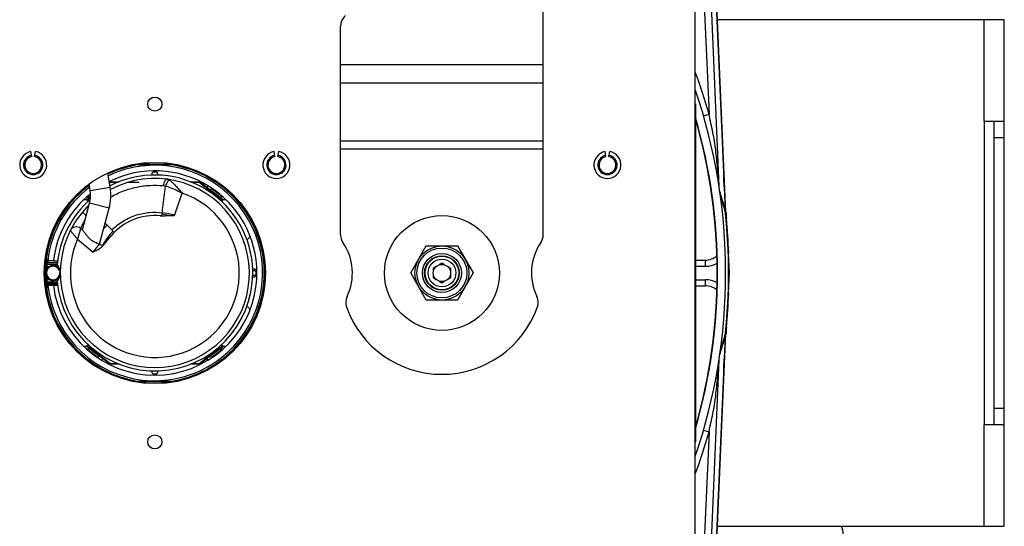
# Model space of a CAD drawing. Extents: x -1704 to 1181, y 8 to 1714.
# Tile 4 of 84: x -1492 to -1201, y 784 to 934. Entities that reach past the tile are written whole.
import ezdxf

# ---------------------------------------------------------------- set-up
doc = ezdxf.new("R2010")
doc.units = 0
doc.header["$LTSCALE"] = 65.395
doc.layers.get('0').update_dxf_attribs({"linetype": 'CONTINUOUS'})

msp = doc.modelspace()

# ---------------------------------------------------------------- linework, layer by layer
at = {"color": 7, "linetype": 'CONTINUOUS'}
for p, q in [((-1292.05, 682.76), (-1292.05, 1034.76)), ((-1337.05, 870.06), (-1337.05, 976.76)), ((-1200.55, 933.76), (-1285.44, 933.76)), ((-1200.55, 783.76), (-1200.55, 933.76)), ((-1397.05, 870.06), (-1397.05, 931.89)), ((-1292.05, 908.76), (-1291.85, 908.76)), ((-1291.85, 808.76), (-1291.85, 908.76)), ((-1206.55, 903.76), (-1200.55, 903.76)), ((-1206.55, 903.76), (-1206.55, 813.76)), ((-1203.55, 813.76), (-1203.55, 903.76)), ((-1488.49, 893.22), (-1488.75, 894.7)), ((-1487.62, 893.22), (-1487.36, 894.7)), ((-1416.49, 893.22), (-1416.75, 894.7)), ((-1415.62, 893.22), (-1415.36, 894.7)), ((-1318.49, 893.22), (-1318.75, 894.7)), ((-1317.62, 893.22), (-1317.36, 894.7)), ((-1376.29, 858.76), (-1371.67, 866.76)), ((-1371.67, 866.76), (-1362.43, 866.76)), ((-1362.43, 866.76), (-1357.81, 858.76)), ((-1368.74, 860.67), (-1369.55, 860.2)), ((-1369.55, 859.26), (-1369.55, 860.2)), ((-1367.05, 861.65), (-1367.87, 861.18)), ((-1366.24, 861.18), (-1367.05, 861.65)), ((-1364.55, 860.2), (-1365.37, 860.67)), ((-1364.55, 860.2), (-1364.55, 859.26)), ((-1291.85, 862.58), (-1289.05, 862.58)), ((-1291.85, 860.76), (-1289.05, 860.76)), ((-1371.67, 850.76), (-1376.29, 858.76)), ((-1369.55, 857.32), (-1369.55, 858.26)), ((-1369.55, 857.32), (-1368.74, 856.85)), ((-1365.37, 856.85), (-1364.55, 857.32)), ((-1364.55, 858.26), (-1364.55, 857.32)), ((-1357.81, 858.76), (-1362.43, 850.76)), ((-1367.87, 856.34), (-1367.05, 855.87)), ((-1367.05, 855.87), (-1366.24, 856.34)), ((-1291.85, 856.76), (-1289.05, 856.76)), ((-1291.85, 854.94), (-1289.05, 854.94)), ((-1362.43, 850.76), (-1371.67, 850.76)), ((-1200.55, 813.76), (-1206.55, 813.76)), ((-1291.85, 808.76), (-1292.05, 808.76)), ((-1285.44, 783.76), (-1200.55, 783.76))]:
    msp.add_line(p, q, dxfattribs=at)
at = {"color": 9, "linetype": 'CONTINUOUS'}
for p, q in [((-1289.74, 946.73), (-1287.95, 905.8)), ((-1287.75, 946.82), (-1285.02, 884.47)), ((-1206.55, 903.76), (-1206.55, 933.76)), ((-1397.05, 920.49), (-1337.05, 920.49)), ((-1337.05, 914.99), (-1397.05, 914.99)), ((-1291.85, 906.76), (-1292.05, 906.76)), ((-1289.6, 905.33), (-1287.95, 905.8)), ((-1397.05, 897.92), (-1337.05, 897.92)), ((-1200.55, 898.76), (-1203.55, 898.76)), ((-1337.05, 895.42), (-1397.05, 895.42)), ((-1471.16, 883.2), (-1465.23, 884.14)), ((-1465.17, 885.56), (-1465.43, 885.37)), ((-1449.84, 876.61), (-1448.87, 884.5)), ((-1432.18, 880.47), (-1438.93, 885.56)), ((-1471.07, 881.11), (-1471.92, 880.47)), ((-1471.92, 880.47), (-1471.66, 880.13)), ((-1446.2, 875.78), (-1443.93, 882.4)), ((-1432.45, 880.13), (-1432.18, 880.47)), ((-1471.63, 878.41), (-1471.82, 878.59)), ((-1465.56, 877.91), (-1471.35, 879.46)), ((-1473.5, 876.76), (-1472.34, 875.78)), ((-1282.94, 876.08), (-1282.98, 876.81)), ((-1466.17, 872.93), (-1467.16, 871.94)), ((-1474.94, 868.82), (-1470.34, 864.97)), ((-1470.34, 864.97), (-1468.41, 867.26)), ((-1282.3, 864.69), (-1282.16, 864.69)), ((-1289.05, 860.76), (-1289.05, 862.58)), ((-1289.05, 854.94), (-1289.05, 856.76)), ((-1282.16, 852.83), (-1282.3, 852.83)), ((-1282.98, 840.7), (-1282.94, 841.44)), ((-1471.66, 837.39), (-1471.92, 837.04)), ((-1471.92, 837.04), (-1465.17, 831.96)), ((-1438.93, 831.96), (-1432.18, 837.04)), ((-1432.18, 837.04), (-1432.45, 837.39)), ((-1285.02, 833.05), (-1287.75, 770.7)), ((-1203.55, 818.76), (-1200.55, 818.76)), ((-1206.55, 783.76), (-1206.55, 813.76)), ((-1292.05, 810.76), (-1291.85, 810.76)), ((-1287.95, 811.71), (-1289.74, 770.79)), ((-1289.6, 812.19), (-1287.95, 811.71))]:
    msp.add_line(p, q, dxfattribs=at)
at = {"color": 2, "linetype": 'CONTINUOUS'}
for p, q in [((-1286.22, 946.88), (-1283.18, 877.27)), ((-1282.95, 876.73), (-1286.01, 946.89)), ((-1452.8, 887.74), (-1452.8, 888.26)), ((-1452.3, 888.76), (-1451.8, 888.76)), ((-1451.3, 888.26), (-1451.3, 887.74)), ((-1465.24, 885.76), (-1462.63, 885.76)), ((-1463.12, 885.56), (-1465.17, 885.56)), ((-1456.75, 885.56), (-1460.15, 885.56)), ((-1441.47, 885.76), (-1438.86, 885.76)), ((-1438.93, 885.56), (-1440.99, 885.56)), ((-1436.34, 884.6), (-1436.69, 884.12)), ((-1435.62, 883.32), (-1435.2, 883.88)), ((-1435.62, 883.32), (-1435.38, 883.13)), ((-1431.94, 881.29), (-1435.26, 883.8)), ((-1435.25, 883.81), (-1431.93, 881.31)), ((-1471.3, 881.19), (-1472.35, 881.19)), ((-1471.81, 879.99), (-1472.2, 880.51)), ((-1472.19, 881.33), (-1472.18, 881.31)), ((-1472.18, 881.31), (-1471.05, 882.15)), ((-1471.05, 882.13), (-1472.16, 881.29)), ((-1472.16, 881.29), (-1472.09, 881.19)), ((-1471.06, 881.38), (-1471.3, 881.19)), ((-1433.22, 881.51), (-1432.76, 881.16)), ((-1431.76, 881.19), (-1432.8, 881.19)), ((-1431.9, 880.51), (-1432.3, 879.99)), ((-1432.02, 881.19), (-1431.94, 881.29)), ((-1431.93, 881.31), (-1431.91, 881.33)), ((-1474, 871.96), (-1473.42, 871.47)), ((-1464.05, 870.8), (-1466.74, 873.5)), ((-1468.47, 867.31), (-1468.41, 867.26)), ((-1281.95, 858.76), (-1282.16, 864.69)), ((-1484.35, 861.91), (-1484.35, 859.23)), ((-1484.25, 861.72), (-1484.25, 859.57)), ((-1480.9, 861.72), (-1484.25, 861.72)), ((-1484.05, 862.37), (-1484.05, 859.96)), ((-1484.05, 861.9), (-1480.88, 861.9)), ((-1480.92, 861.25), (-1484.05, 861.25)), ((-1484.05, 860.66), (-1483.36, 860.66)), ((-1482.08, 862.4), (-1483.74, 862.4)), ((-1483.21, 860.66), (-1482.77, 860.66)), ((-1481.53, 860.66), (-1481.09, 860.66)), ((-1480.95, 860.66), (-1480.53, 860.66)), ((-1484.33, 858.76), (-1484.4, 858.76)), ((-1484.35, 858.76), (-1484.35, 855.61)), ((-1484.25, 859.33), (-1484.25, 855.8)), ((-1484.05, 859.82), (-1484.05, 859.76)), ((-1484.05, 857.76), (-1483.94, 857.87)), ((-1484.05, 857.76), (-1484.05, 856.86)), ((-1422.55, 859.86), (-1423.07, 859.86)), ((-1422.55, 858.01), (-1423.07, 858.01)), ((-1423.07, 857.66), (-1422.55, 857.66)), ((-1423.06, 859.51), (-1422.55, 859.51)), ((-1422.05, 858.16), (-1422.05, 859.36)), ((-1282.16, 852.83), (-1281.95, 858.76)), ((-1484.25, 855.8), (-1480.9, 855.8)), ((-1484.05, 856.86), (-1482.77, 856.86)), ((-1484.05, 856.02), (-1484.05, 855.51)), ((-1480.92, 856.02), (-1484.05, 856.02)), ((-1480.88, 855.62), (-1484.05, 855.62)), ((-1484.05, 855.51), (-1480.87, 855.51)), ((-1482.11, 855.39), (-1482.08, 855.12)), ((-1480.85, 855.39), (-1482.11, 855.39)), ((-1481.53, 856.86), (-1480.53, 856.86)), ((-1283.18, 840.25), (-1286.22, 770.64)), ((-1286.01, 770.63), (-1282.95, 840.79)), ((-1472.2, 837), (-1471.8, 837.53)), ((-1432.3, 837.53), (-1431.9, 837)), ((-1472.35, 836.33), (-1471.3, 836.33)), ((-1472.18, 836.21), (-1472.19, 836.19)), ((-1468.85, 833.71), (-1472.18, 836.21)), ((-1472.09, 836.33), (-1472.16, 836.22)), ((-1472.16, 836.22), (-1468.84, 833.72)), ((-1470.88, 836.01), (-1471.35, 836.36)), ((-1468.48, 834.2), (-1468.91, 833.64)), ((-1468.73, 834.39), (-1468.48, 834.2)), ((-1435.38, 834.39), (-1435.67, 834.16)), ((-1435.2, 833.64), (-1435.62, 834.2)), ((-1435.26, 833.72), (-1431.94, 836.22)), ((-1431.93, 836.21), (-1435.25, 833.71)), ((-1433.22, 836.01), (-1432.8, 836.33)), ((-1432.8, 836.33), (-1431.76, 836.33)), ((-1431.94, 836.22), (-1432.02, 836.33)), ((-1431.91, 836.19), (-1431.93, 836.21)), ((-1467.77, 832.92), (-1467.41, 833.39)), ((-1462.63, 831.76), (-1465.24, 831.76)), ((-1465.17, 831.96), (-1463.12, 831.96)), ((-1438.86, 831.76), (-1441.48, 831.76)), ((-1440.98, 831.96), (-1438.93, 831.96)), ((-1436.69, 833.39), (-1436.34, 832.92)), ((-1452.8, 829.26), (-1452.8, 829.77)), ((-1451.8, 828.76), (-1452.3, 828.76)), ((-1451.3, 829.77), (-1451.3, 829.26))]:
    msp.add_line(p, q, dxfattribs=at)
at = {"color": 6, "linetype": 'CONTINUOUS'}
for p, q in [((-1446.98, 890.76), (-1457.13, 890.76)), ((-1465.23, 884.14), (-1465.91, 888.42)), ((-1471.16, 883.2), (-1471.46, 885.13)), ((-1465.46, 885.59), (-1465.24, 885.76)), ((-1435.62, 883.32), (-1438.86, 885.76)), ((-1473.06, 880.51), (-1472.2, 880.51)), ((-1471.3, 881.19), (-1472.2, 880.51)), ((-1471.92, 880.47), (-1472.2, 880.51)), ((-1433.22, 881.51), (-1435.38, 883.13)), ((-1432.76, 881.16), (-1431.9, 880.51)), ((-1432.18, 880.47), (-1431.9, 880.51)), ((-1431.9, 880.51), (-1431.04, 880.51)), ((-1473.48, 871.52), (-1471.35, 879.46)), ((-1468.41, 867.26), (-1465.56, 877.91)), ((-1467.87, 866.35), (-1465.08, 869.69)), ((-1484.05, 862.37), (-1484.05, 863.83)), ((-1484.05, 862.1), (-1483.6, 862.3)), ((-1483.6, 862.3), (-1483.38, 862.4)), ((-1482.08, 862.4), (-1480.82, 862.4)), ((-1281.95, 858.76), (-1282.19, 858.76)), ((-1484.05, 856.86), (-1484.05, 856.02)), ((-1484.05, 855.51), (-1484.05, 853.68)), ((-1483.74, 855.12), (-1480.82, 855.12)), ((-1472.2, 837), (-1473.07, 837)), ((-1471.92, 837.04), (-1472.2, 837)), ((-1471.35, 836.36), (-1472.2, 837)), ((-1432.8, 836.33), (-1431.9, 837)), ((-1432.18, 837.04), (-1431.9, 837)), ((-1431.04, 837), (-1431.9, 837)), ((-1470.88, 836.01), (-1468.73, 834.39)), ((-1465.24, 831.76), (-1468.48, 834.2)), ((-1435.67, 834.16), (-1438.86, 831.76)), ((-1435.38, 834.39), (-1433.22, 836.01)), ((-1457.13, 826.76), (-1446.98, 826.76))]:
    msp.add_line(p, q, dxfattribs=at)
for points in [[(-1472.19, 880.51), (-1472.2, 880.51), (-1472.2, 880.51), (-1472.2, 880.51)], [(-1431.91, 880.51), (-1431.91, 880.51), (-1431.9, 880.51), (-1431.9, 880.51)], [(-1472.19, 837.01), (-1472.2, 837.01), (-1472.2, 837), (-1472.2, 837)], [(-1431.91, 837.01), (-1431.91, 837.01), (-1431.9, 837), (-1431.9, 837)]]:
    msp.add_lwpolyline(points, dxfattribs=at)
at = {"color": 7, "linetype": 'CONTINUOUS'}
for centre, radius in [((-1452.05, 908.76), 2.1), ((-1452.05, 858.76), 32.75), ((-1367.05, 858.76), 17), ((-1367.05, 858.76), 8), ((-1367.05, 858.76), 5.13), ((-1367.05, 858.76), 5), ((-1367.05, 858.76), 4.1), ((-1367.05, 858.76), 2.55), ((-1452.05, 808.76), 2.1)]:
    msp.add_circle(centre, radius, dxfattribs=at)
at = {"color": 9, "linetype": 'CONTINUOUS'}
for radius in [7.39, 5.78]:
    msp.add_circle((-1367.05, 858.76), radius, dxfattribs=at)
at = {"color": 7, "linetype": 'CONTINUOUS'}
for centre, radius, start, end in [((-1393.05, 931.89), 4, 130, 180), ((-1452.05, 858.76), 169, 341.2355, 18.7645), ((-1452.05, 858.76), 166.6, 344.0698, 15.9301), ((-1452.05, 858.76), 166.5, 344.1978, 15.8022), ((-1488.05, 890.76), 4, 100, 80), ((-1488.05, 890.76), 2.85, 100, 80), ((-1488.05, 890.76), 2.5, 100, 80), ((-1416.05, 890.76), 4, 100, 80), ((-1416.05, 890.76), 2.85, 100, 80), ((-1416.05, 890.76), 2.5, 100, 80), ((-1318.05, 890.76), 4, 100, 80), ((-1318.05, 890.76), 2.85, 100, 80), ((-1318.05, 890.76), 2.5, 100, 80), ((-1452.05, 858.76), 32.5, 126.5834, 115.1663), ((-1393.05, 870.06), 4, 180, 214.4115), ((-1341.05, 870.06), 4, 325.5885, 360), ((-1409.55, 858.76), 16, 334.1774, 34.4115), ((-1324.55, 858.76), 16, 145.5885, 205.8226), ((-1289.05, 867.86), 5.28, 270, 310.4108), ((-1289.05, 867.86), 7.1, 270, 299.2998), ((-1289.05, 849.66), 7.1, 60.7002, 90), ((-1289.05, 849.66), 5.28, 49.5892, 90), ((-1391.55, 850.05), 4, 154.1774, 199.5766), ((-1342.56, 850.05), 4, 340.4234, 25.8226), ((-1367.05, 858.76), 30, 199.5766, 340.4234)]:
    msp.add_arc(centre, radius, start, end, dxfattribs=at)
at = {"color": 9, "linetype": 'CONTINUOUS'}
for centre, radius, start, end in [((-1452.05, 858.76), 170.71, 15.9968, 20.3992), ((-1452.05, 858.76), 31.9, 186.5551, 115.4744), ((-2227.02, 824.66), 945.48, 3.16203, 3.81079), ((-1452.05, 858.76), 31.9, 127.1472, 173.4449), ((-1452.05, 858.76), 25, 156.2602, 71.0395), ((-1343.9, 863.17), 62.33, 13.0716, 18.614), ((-1338.6, 863.35), 57.03, 14.1059, 18.9477), ((-1338, 863.51), 56.41, 13.4217, 14.0892), ((-1452.05, 858.76), 28, 149.1589, 153.3424), ((-1475.29, 870.42), 2, 50, 153.3424), ((-1343.9, 854.34), 62.33, 341.3868, 346.9284), ((-1338.56, 854.16), 56.99, 341.0508, 345.8956), ((-2233.65, 893.26), 952.12, 356.19144, 356.83558), ((-1338.29, 854.07), 56.7, 345.9126, 346.5767), ((-1452.05, 858.76), 170.71, 339.6007, 344.0032), ((-1254.26, 781.39), 6, 338.7026, 23.2425)]:
    msp.add_arc(centre, radius, start, end, dxfattribs=at)
at = {"color": 6, "linetype": 'CONTINUOUS'}
for centre, radius, start, end in [((-1452.05, 858.76), 32.4, 99.0125, 115.2132), ((-1452.05, 858.76), 32.4, 48.7121, 80.9875), ((-1452.05, 858.76), 28, 153.3424, 117.8849), ((-1452.05, 858.76), 32.4, 126.6727, 127), ((-1480.05, 881.79), 15, 345, 9), ((-1452.05, 858.76), 32.4, 131.0741, 170.9876), ((-1480.05, 881.79), 9, 345, 9), ((-1452.05, 858.76), 32.4, 312.8482, 48.4779), ((-1452.05, 858.76), 28, 134.0084, 149.1589), ((-1452.05, 858.76), 170, 5.4578, 6.8159), ((-1452.05, 858.76), 17, 84.5099, 140), ((-1482.15, 858.76), 2.25, 31.0167, 33.209), ((-1452.05, 858.76), 32.4, 189.0124, 227.1518), ((-1452.05, 858.76), 170, 354.5422, 358), ((-1452.05, 858.76), 170, 353.1856, 354.5422), ((-1452.05, 858.76), 32.4, 229.0309, 230.955), ((-1452.05, 858.76), 32.4, 309.5052, 311.2879), ((-1452.05, 858.76), 32.4, 231.0148, 260.9875), ((-1452.05, 858.76), 32.4, 279.0125, 309.2728)]:
    msp.add_arc(centre, radius, start, end, dxfattribs=at)
at = {"color": 2, "linetype": 'CONTINUOUS'}
for centre, radius, start, end in [((-1452.05, 858.76), 30.25, 0, 116.4015), ((-1452.05, 858.76), 29, 4.9778, 117.1777), ((-1452.05, 858.76), 32.4, 127, 131.0741), ((-1452.05, 858.76), 30.25, 128.9308, 173.0856), ((-1452.05, 858.76), 29, 131.1334, 175.0222), ((-1452.05, 858.76), 32.4, 48.4779, 48.7121), ((-1452.05, 858.76), 17.5, 76.6863, 83.1472), ((-1272.4, 877.74), 10.79, 182.5014, 186.032), ((-1452.05, 858.76), 169.86, 353.9685, 6.0315), ((-1247.98, 878.26), 35, 182.5, 185.4578), ((-1452.05, 858.76), 170, 2, 5.4578), ((-1452.05, 858.76), 17.5, 134.9003, 151.575), ((-1424.96, 869.76), 1.01, 0.0537, 16.6101), ((-1467.77, 868.03), 1, 230, 320), ((-1482.15, 858.76), 2.25, 33.209, 328.9833), ((-1482.15, 858.76), 2.18, 22.3267, 180), ((-1482.15, 858.76), 2, 22.3062, 179.9999), ((-1484.05, 858.76), 4, 0.0001, 38.9819), ((-1452.07, 858.76), 29.02, 0.0015, 4.9762), ((-1482.15, 858.76), 2, 180, 360), ((-1484.05, 858.76), 4, 321.0181, 359.9999), ((-1452.05, 858.76), 29, 184.9778, 360), ((-1482.15, 858.76), 2, 20.5193, 22.3037), ((-1422.55, 859.01), 0.503, 28.1772, 44.9425), ((-1422.55, 858.51), 0.503, 315.0566, 331.822), ((-1452.09, 858.76), 30.29, 353.0897, 359.9959), ((-1452.05, 858.76), 30.25, 186.9144, 353.0856), ((-1452.05, 858.76), 170, 354.5422, 358), ((-1424.96, 847.76), 1.01, 340.6882, 359.9126), ((-1247.98, 839.26), 35, 174.5422, 177.5), ((-1272.4, 839.78), 10.79, 173.968, 177.4986), ((-1452.05, 858.76), 32.4, 227.1518, 229.0309), ((-1452.05, 858.76), 32.4, 309.2728, 309.5052), ((-1452.05, 858.76), 32.4, 311.2879, 312.8482), ((-1452.05, 858.76), 32.4, 230.955, 231.0148)]:
    msp.add_arc(centre, radius, start, end, dxfattribs=at)
at = {"color": 9, "linetype": 'CONTINUOUS'}
for points, knots in [([(-1285.07, 884.76), (-1285.12, 885.6), (-1285.24, 887.29), (-1285.51, 890.74), (-1285.86, 894.22), (-1286.36, 897.74), (-1286.83, 900.4), (-1287.4, 903.08), (-1287.8, 904.88), (-1287.95, 905.8)], [0, 0, 0, 0, 0.118742, 0.239056, 0.48732, 0.613195, 0.740104, 0.868645, 1, 1, 1, 1]), ([(-1448.42, 886.52), (-1448.7, 886.56), (-1449.04, 886.15), (-1449.26, 885.7), (-1449.42, 885.23), (-1449.5, 884.87), (-1449.53, 884.62)], [0, 0, 0, 0, 0.367566, 0.516163, 0.677069, 1, 1, 1, 1]), ([(-1447.73, 886.27), (-1447.85, 886.21), (-1448.1, 886.01), (-1448.53, 885.44), (-1448.76, 884.89), (-1448.87, 884.5)], [0, 0, 0, 0, 0.186221, 0.435821, 1, 1, 1, 1]), ([(-1448.42, 886.52), (-1448.36, 886.51), (-1448.12, 886.47), (-1447.88, 886.37), (-1447.73, 886.27)], [0, 0, 0, 0, 0.246558, 1, 1, 1, 1]), ([(-1447.73, 886.27), (-1447.58, 886.17), (-1447.28, 885.95), (-1446.65, 885.4), (-1445.85, 884.59), (-1444.9, 883.52), (-1444.25, 882.78), (-1443.93, 882.4)], [0, 0, 0, 0, 0.096783, 0.207968, 0.457109, 0.725101, 1, 1, 1, 1]), ([(-1465.06, 881.27), (-1463.87, 881.96), (-1461.39, 883.13), (-1457.49, 884.28), (-1453.51, 884.81), (-1450.84, 884.75), (-1449.53, 884.62)], [0, 0, 0, 0, 0.255452, 0.506503, 0.753839, 1, 1, 1, 1]), ([(-1448.87, 884.5), (-1448, 884.3), (-1446.31, 883.66), (-1444.72, 882.84), (-1443.93, 882.4)], [0, 0, 0, 0, 0.496572, 1, 1, 1, 1]), ([(-1464.76, 871.51), (-1463.71, 872.55), (-1461.41, 874.34), (-1457.56, 876.05), (-1453.66, 876.82), (-1451.08, 876.77), (-1449.84, 876.61)], [0, 0, 0, 0, 0.272675, 0.529797, 0.769837, 1, 1, 1, 1]), ([(-1282.95, 876.73), (-1282.94, 876.62), (-1282.94, 876.46), (-1282.93, 876.28), (-1282.93, 876.2), (-1282.93, 876.15), (-1282.93, 876.11), (-1282.93, 876.08), (-1282.93, 876.06), (-1282.93, 876.04), (-1282.93, 876.03), (-1282.93, 876.05), (-1282.93, 876.06), (-1282.94, 876.07), (-1282.94, 876.08)], [0, 0, 0, 0, 0.458313, 0.639417, 0.715727, 0.781694, 0.836718, 0.880239, 0.911718, 0.930773, 0.937379, 0.944889, 0.965419, 1, 1, 1, 1]), ([(-1474, 871.96), (-1474, 871.96), (-1474.01, 871.95), (-1474.01, 871.94), (-1474.02, 871.92), (-1474.02, 871.89), (-1474.03, 871.85), (-1474.05, 871.79), (-1474.08, 871.69), (-1474.13, 871.55), (-1474.18, 871.39), (-1474.23, 871.2), (-1474.32, 870.9), (-1474.45, 870.5), (-1474.6, 869.97), (-1474.77, 869.41), (-1474.88, 869.02), (-1474.94, 868.82)], [0, 0, 0, 0, 0.001346, 0.005303, 0.011863, 0.020996, 0.032659, 0.046801, 0.082259, 0.126786, 0.179719, 0.240342, 0.307872, 0.460387, 0.630703, 0.812527, 1, 1, 1, 1]), ([(-1477.08, 871.32), (-1477.08, 871.32), (-1477.07, 871.32), (-1477.07, 871.3), (-1477.05, 871.29), (-1477.03, 871.27), (-1477.01, 871.24), (-1476.96, 871.18), (-1476.9, 871.1), (-1476.81, 870.99), (-1476.69, 870.85), (-1476.57, 870.7), (-1476.37, 870.46), (-1476.09, 870.14), (-1475.73, 869.72), (-1475.34, 869.28), (-1475.07, 868.98), (-1474.94, 868.82)], [0, 0, 0, 0, 0.001395, 0.005413, 0.011975, 0.021107, 0.032844, 0.047122, 0.082858, 0.127644, 0.180907, 0.241791, 0.309436, 0.46192, 0.631851, 0.813126, 1, 1, 1, 1]), ([(-1282.94, 841.44), (-1282.94, 841.45), (-1282.93, 841.46), (-1282.93, 841.47), (-1282.93, 841.49), (-1282.93, 841.47), (-1282.93, 841.46), (-1282.93, 841.44), (-1282.93, 841.41), (-1282.93, 841.36), (-1282.93, 841.32), (-1282.93, 841.24), (-1282.94, 841.06), (-1282.94, 840.9), (-1282.95, 840.79)], [0, 0, 0, 0, 0.034586, 0.05513, 0.062647, 0.069235, 0.088301, 0.119787, 0.163297, 0.218319, 0.284285, 0.360594, 0.5417, 1, 1, 1, 1]), ([(-1287.95, 811.71), (-1287.8, 812.63), (-1287.4, 814.43), (-1286.83, 817.11), (-1286.36, 819.78), (-1285.86, 823.29), (-1285.51, 826.78), (-1285.24, 830.23), (-1285.12, 831.92), (-1285.07, 832.76)], [0, 0, 0, 0, 0.131355, 0.259896, 0.386805, 0.51268, 0.760944, 0.881258, 1, 1, 1, 1])]:
    msp.add_open_spline(points, degree=3, knots=knots, dxfattribs=at)
at = {"color": 2, "linetype": 'CONTINUOUS'}
for points, knots in [([(-1452.8, 888.26), (-1452.8, 888.32), (-1452.78, 888.46), (-1452.67, 888.62), (-1452.5, 888.73), (-1452.37, 888.76), (-1452.3, 888.76)], [0, 0, 0, 0, 0.249999, 0.499998, 0.749998, 1, 1, 1, 1]), ([(-1451.8, 888.76), (-1451.74, 888.76), (-1451.61, 888.73), (-1451.44, 888.62), (-1451.33, 888.46), (-1451.3, 888.32), (-1451.3, 888.26)], [0, 0, 0, 0, 0.250002, 0.500002, 0.750001, 1, 1, 1, 1]), ([(-1465.17, 885.56), (-1465.18, 885.58), (-1465.19, 885.62), (-1465.21, 885.67), (-1465.22, 885.7), (-1465.23, 885.72), (-1465.23, 885.74), (-1465.24, 885.75), (-1465.24, 885.76), (-1465.24, 885.76)], [0, 0, 0, 0, 0.374167, 0.545378, 0.697604, 0.824464, 0.920114, 0.979754, 1, 1, 1, 1]), ([(-1438.86, 885.76), (-1438.87, 885.76), (-1438.87, 885.75), (-1438.87, 885.74), (-1438.88, 885.72), (-1438.89, 885.7), (-1438.9, 885.67), (-1438.91, 885.62), (-1438.92, 885.58), (-1438.93, 885.56)], [0, 0, 0, 0, 0.020258, 0.079867, 0.175533, 0.302379, 0.454578, 0.625811, 1, 1, 1, 1]), ([(-1472.67, 874.54), (-1472.78, 874.37), (-1472.99, 874.05), (-1473.27, 873.57), (-1473.5, 873.14), (-1473.66, 872.8), (-1473.76, 872.56), (-1473.83, 872.41), (-1473.88, 872.28), (-1473.93, 872.17), (-1473.96, 872.09), (-1473.97, 872.04), (-1473.98, 872.01), (-1473.99, 871.99), (-1474, 871.97), (-1474, 871.96), (-1474, 871.96), (-1474, 871.96)], [0, 0, 0, 0, 0.205411, 0.395911, 0.567111, 0.714965, 0.778923, 0.83561, 0.88458, 0.925402, 0.957667, 0.970469, 0.981002, 0.989241, 0.995161, 0.998748, 1, 1, 1, 1]), ([(-1450.3, 875.73), (-1450.31, 875.72), (-1450.35, 875.7), (-1450.4, 875.69), (-1450.44, 875.69)], [0, 0, 0, 0, 0.268284, 1, 1, 1, 1]), ([(-1450.43, 875.68), (-1450.25, 875.67), (-1449.9, 875.65), (-1449.19, 875.69), (-1448.32, 875.77), (-1447.26, 875.83), (-1446.56, 875.81), (-1446.2, 875.78)], [0, 0, 0, 0, 0.125005, 0.250011, 0.500022, 0.750022, 1, 1, 1, 1]), ([(-1449.84, 876.61), (-1449.86, 876.43), (-1449.94, 876.1), (-1450.16, 875.8), (-1450.3, 875.73)], [0, 0, 0, 0, 0.549212, 1, 1, 1, 1]), ([(-1446.2, 875.78), (-1446.51, 875.89), (-1447.7, 876.26), (-1448.93, 876.51), (-1449.84, 876.61)], [0, 0, 0, 0, 0.260419, 1, 1, 1, 1]), ([(-1473.42, 871.47), (-1473.36, 871.41), (-1473.22, 871.26), (-1473.02, 871), (-1472.8, 870.69), (-1472.47, 870.23), (-1472.02, 869.62), (-1471.4, 868.91), (-1470.65, 868.32), (-1469.85, 867.92), (-1469.22, 867.69), (-1468.79, 867.51), (-1468.61, 867.42), (-1468.54, 867.37)], [0, 0, 0, 0, 0.041028, 0.092556, 0.151432, 0.215432, 0.353371, 0.499247, 0.647323, 0.787963, 0.908762, 0.95839, 1, 1, 1, 1]), ([(-1424.84, 868.77), (-1424.72, 868.78), (-1424.48, 868.85), (-1424.19, 869.08), (-1423.99, 869.39), (-1423.95, 869.64), (-1423.95, 869.76)], [0, 0, 0, 0, 0.250008, 0.500005, 0.750002, 1, 1, 1, 1]), ([(-1483.74, 862.4), (-1483.77, 862.4), (-1483.87, 862.4), (-1483.98, 862.39), (-1484.05, 862.37)], [0, 0, 0, 0, 0.266709, 1, 1, 1, 1]), ([(-1422.05, 859.36), (-1422.05, 859.43), (-1422.08, 859.56), (-1422.19, 859.72), (-1422.36, 859.84), (-1422.49, 859.86), (-1422.55, 859.86)], [0, 0, 0, 0, 0.250002, 0.500002, 0.750001, 1, 1, 1, 1]), ([(-1422.55, 859.51), (-1422.49, 859.51), (-1422.36, 859.48), (-1422.24, 859.41), (-1422.2, 859.36)], [0, 0, 0, 0, 0.5, 1, 1, 1, 1]), ([(-1422.55, 857.66), (-1422.49, 857.66), (-1422.36, 857.68), (-1422.19, 857.79), (-1422.08, 857.96), (-1422.05, 858.09), (-1422.05, 858.16)], [0, 0, 0, 0, 0.249999, 0.499998, 0.749998, 1, 1, 1, 1]), ([(-1422.2, 858.16), (-1422.24, 858.11), (-1422.36, 858.03), (-1422.49, 858.01), (-1422.55, 858.01)], [0, 0, 0, 0, 0.5, 1, 1, 1, 1]), ([(-1423.95, 847.76), (-1423.95, 847.88), (-1423.99, 848.12), (-1424.19, 848.44), (-1424.48, 848.67), (-1424.72, 848.74), (-1424.84, 848.75)], [0, 0, 0, 0, 0.249998, 0.499995, 0.749992, 1, 1, 1, 1]), ([(-1465.24, 831.76), (-1465.24, 831.76), (-1465.24, 831.77), (-1465.23, 831.78), (-1465.23, 831.8), (-1465.22, 831.82), (-1465.21, 831.85), (-1465.19, 831.9), (-1465.18, 831.93), (-1465.17, 831.96)], [0, 0, 0, 0, 0.020258, 0.079867, 0.175533, 0.302379, 0.454578, 0.625811, 1, 1, 1, 1]), ([(-1438.93, 831.96), (-1438.92, 831.93), (-1438.91, 831.9), (-1438.9, 831.85), (-1438.89, 831.82), (-1438.88, 831.8), (-1438.87, 831.78), (-1438.87, 831.77), (-1438.87, 831.76), (-1438.86, 831.76)], [0, 0, 0, 0, 0.374167, 0.545378, 0.697604, 0.824464, 0.920114, 0.979754, 1, 1, 1, 1]), ([(-1452.3, 828.76), (-1452.37, 828.76), (-1452.5, 828.78), (-1452.67, 828.9), (-1452.78, 829.06), (-1452.8, 829.19), (-1452.8, 829.26)], [0, 0, 0, 0, 0.250002, 0.500002, 0.750001, 1, 1, 1, 1]), ([(-1451.3, 829.26), (-1451.3, 829.19), (-1451.33, 829.06), (-1451.44, 828.9), (-1451.61, 828.78), (-1451.74, 828.76), (-1451.8, 828.76)], [0, 0, 0, 0, 0.249999, 0.499998, 0.749998, 1, 1, 1, 1])]:
    msp.add_open_spline(points, degree=3, knots=knots, dxfattribs=at)
at = {"color": 9, "linetype": 'CONTINUOUS'}
msp.add_open_spline([(-1449.53, 884.62), (-1449.3, 884.6), (-1449.08, 884.56), (-1448.87, 884.5)], degree=3, dxfattribs=at)
at = {"color": 6, "linetype": 'CONTINUOUS'}
for points, knots in [([(-1467.87, 866.35), (-1468.18, 865.99), (-1469, 865.45), (-1469.89, 865.13), (-1470.34, 864.97)], [0, 0, 0, 0, 0.498447, 1, 1, 1, 1]), ([(-1483.74, 855.12), (-1483.77, 855.12), (-1483.87, 855.12), (-1483.98, 855.13), (-1484.05, 855.14)], [0, 0, 0, 0, 0.266714, 1, 1, 1, 1])]:
    msp.add_open_spline(points, degree=3, knots=knots, dxfattribs=at)
at = {"color": 2, "linetype": 'CONTINUOUS'}
for points in [[(-1468.54, 867.37), (-1468.51, 867.35), (-1468.49, 867.33), (-1468.47, 867.31)], [(-1480.28, 859.46), (-1480.2, 859.24), (-1480.15, 859), (-1480.15, 858.76)], [(-1422.11, 859.24), (-1422.07, 859.17), (-1422.05, 859.09), (-1422.05, 859.01)], [(-1422.05, 858.51), (-1422.05, 858.43), (-1422.07, 858.34), (-1422.11, 858.27)]]:
    msp.add_open_spline(points, degree=3, dxfattribs=at)

doc.saveas('drawing.dxf')
